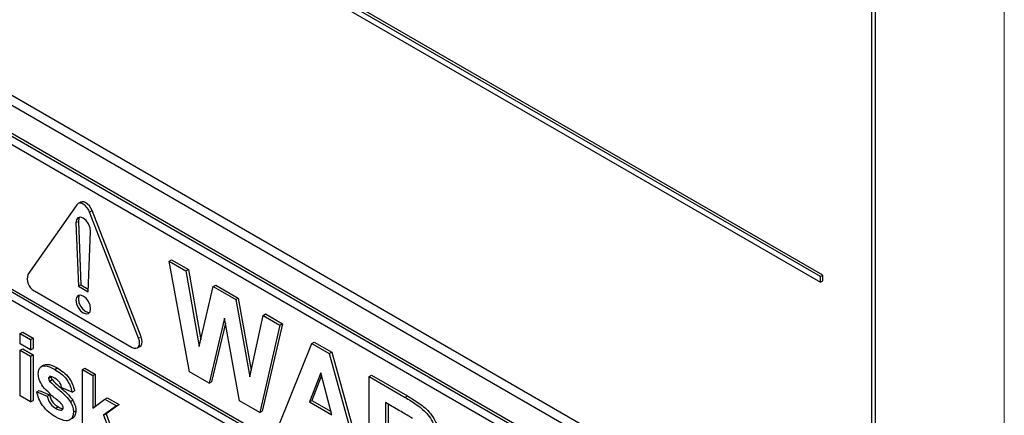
# Paper-space layout 'Blatt4' of a CAD drawing. Header units: millimetres. Extents: x 5 to 418, y 2 to 292.
# Tile 24 of 88: x 145.55 to 151.24, y 153.47 to 155.75. Entities that reach past the tile are written whole.
import ezdxf

# ---------------------------------------------------------------- set-up
doc = ezdxf.new("R2010")
doc.units = ezdxf.units.MM

psp = doc.layouts.new('Blatt4')

# ---------------------------------------------------------------- linework, layer by layer
at = {"color": 7, "linetype": 'Continuous', "lineweight": 18}
for p, q in [((151.2386, 146.124), (151.2386, 159.7878)), ((145.9554, 154.6419), (145.9696, 154.6501)), ((145.8763, 154.5792), (145.8905, 154.5874)), ((146.2383, 153.9129), (146.2524, 153.9211)), ((147.7771, 153.5716), (147.7912, 153.5798))]:
    psp.add_line(p, q, dxfattribs=at)
at = {"color": 7, "linetype": 'Continuous', "lineweight": 25}
for p, q in [((150.4734, 152.6123), (150.4734, 159.1446)), ((150.4937, 152.5423), (150.4937, 159.1563)), ((150.1765, 154.2698), (143.3882, 158.1886)), ((150.1906, 154.278), (143.4024, 158.1968)), ((143.3882, 158.1559), (150.1765, 154.2372)), ((143.2105, 156.5835), (150.3523, 152.4606)), ((143.261, 156.6127), (150.332, 152.5306)), ((150.3028, 152.3096), (143.2317, 156.3916)), ((150.3169, 152.3177), (143.2458, 156.3998)), ((150.3028, 152.2606), (145.0419, 155.2976)), ((145.9028, 154.6987), (145.8887, 154.6906)), ((145.882, 154.6843), (145.5991, 154.2819)), ((146.2383, 153.9129), (145.9554, 154.6419)), ((146.2524, 153.9211), (145.9696, 154.6501)), ((145.8905, 154.5874), (145.9046, 154.2222)), ((145.8763, 154.5792), (145.8904, 154.214)), ((145.947, 154.1814), (145.9611, 154.5303)), ((145.0419, 154.4485), (150.4018, 151.3543)), ((145.056, 154.4567), (150.4018, 151.3707)), ((150.4018, 151.3054), (145.0419, 154.3995)), ((146.4137, 154.3587), (146.4278, 154.3669)), ((146.5322, 153.7188), (146.4137, 154.3587)), ((146.4137, 154.3587), (146.5112, 154.3024)), ((146.4278, 154.3669), (146.5254, 154.3106)), ((146.5112, 154.3024), (146.5254, 154.3106)), ((146.5112, 154.3024), (146.5882, 153.8654)), ((146.5254, 154.3106), (146.5971, 153.9032)), ((150.1765, 154.2698), (150.1906, 154.278)), ((150.1765, 154.2372), (150.1765, 154.2698)), ((150.1765, 154.2372), (150.1906, 154.2453)), ((150.1906, 154.2453), (150.1906, 154.278)), ((145.6359, 154.1872), (146.2015, 153.8606)), ((145.8904, 154.214), (145.9046, 154.2222)), ((145.8904, 154.214), (145.947, 154.1814)), ((145.9046, 154.2222), (145.9476, 154.1973)), ((146.5882, 153.8654), (146.6696, 154.211)), ((146.6696, 154.211), (146.6837, 154.2192)), ((146.6696, 154.211), (146.7995, 154.136)), ((146.6837, 154.2192), (146.8136, 154.1442)), ((146.7995, 154.136), (146.8136, 154.1442)), ((146.7995, 154.136), (146.8801, 153.6902)), ((146.8136, 154.1442), (146.8886, 153.7296)), ((146.7341, 154.0295), (146.6456, 153.6533)), ((146.8204, 153.5524), (146.7341, 154.0295)), ((146.8801, 153.6902), (146.9568, 154.0452)), ((146.9568, 154.0452), (146.971, 154.0533)), ((146.9568, 154.0452), (147.0546, 153.9887)), ((146.971, 154.0533), (147.0687, 153.9969)), ((146.7394, 154.0001), (146.6597, 153.6614)), ((147.0546, 153.9887), (146.9383, 153.4843)), ((147.0687, 153.9969), (146.9524, 153.4925)), ((147.0546, 153.9887), (147.0687, 153.9969)), ((145.5546, 153.9401), (145.5688, 153.9483)), ((145.5546, 153.9401), (145.6145, 153.9056)), ((145.5546, 153.8802), (145.5546, 153.9401)), ((145.5688, 153.9483), (145.6286, 153.9137)), ((145.6145, 153.9056), (145.6286, 153.9137)), ((145.6145, 153.9056), (145.6145, 153.8457)), ((145.6286, 153.9137), (145.6286, 153.8539)), ((145.6145, 153.8457), (145.5546, 153.8802)), ((145.5546, 153.8434), (145.5688, 153.8516)), ((145.5546, 153.8434), (145.6145, 153.8089)), ((145.5546, 153.5808), (145.5546, 153.8434)), ((145.5688, 153.8516), (145.6286, 153.817)), ((145.6145, 153.8457), (145.6286, 153.8539)), ((146.2315, 153.8577), (146.2457, 153.8658)), ((147.0518, 153.4188), (147.2389, 153.8823)), ((147.2389, 153.8823), (147.2531, 153.8905)), ((147.2389, 153.8823), (147.3397, 153.8241)), ((147.2531, 153.8905), (147.3539, 153.8323)), ((145.6145, 153.8089), (145.6286, 153.817)), ((145.6145, 153.8089), (145.6145, 153.5463)), ((145.6286, 153.817), (145.6286, 153.5545)), ((147.3397, 153.8241), (147.3539, 153.8323)), ((147.3397, 153.8241), (147.5277, 153.144)), ((147.3539, 153.8323), (147.5419, 153.1522)), ((145.6914, 153.7577), (145.6755, 153.7486)), ((145.7536, 153.7331), (145.7678, 153.7413)), ((145.9136, 153.7329), (145.9278, 153.741)), ((145.9136, 153.3736), (145.9136, 153.7329)), ((145.9136, 153.7329), (145.9735, 153.6983)), ((145.9278, 153.741), (145.9876, 153.7065)), ((145.7182, 153.6816), (145.7323, 153.6898)), ((145.7244, 153.6918), (145.7225, 153.6903)), ((145.724, 153.666), (145.7381, 153.6741)), ((145.9735, 153.6983), (145.9876, 153.7065)), ((145.9735, 153.6983), (145.9735, 153.5091)), ((145.9876, 153.7065), (145.9876, 153.5197)), ((146.6456, 153.6533), (146.5322, 153.7188)), ((147.2898, 153.7137), (147.2249, 153.546)), ((147.2943, 153.697), (147.2391, 153.5542)), ((147.3548, 153.471), (147.2898, 153.7137)), ((147.5694, 153.6916), (147.5835, 153.6997)), ((147.5694, 153.12), (147.5694, 153.6916)), ((147.5694, 153.6916), (147.7771, 153.5716)), ((147.5835, 153.6997), (147.7912, 153.5798)), ((145.8538, 153.6016), (145.794, 153.6269)), ((146.6456, 153.6533), (146.6597, 153.6614)), ((145.6145, 153.5463), (145.5546, 153.5808)), ((145.6504, 153.6039), (145.6645, 153.6121)), ((145.6504, 153.6039), (145.7102, 153.5786)), ((145.6645, 153.6121), (145.7243, 153.5867)), ((145.7102, 153.5786), (145.7243, 153.5867)), ((145.8538, 153.6016), (145.8679, 153.6098)), ((145.9735, 153.5091), (146.0433, 153.5613)), ((146.0433, 153.5613), (146.0574, 153.5695)), ((146.0433, 153.5613), (146.1111, 153.5222)), ((146.0574, 153.5695), (146.1252, 153.5303)), ((145.6145, 153.5463), (145.6286, 153.5545)), ((145.7589, 153.509), (145.773, 153.5172)), ((145.794, 153.4984), (145.7989, 153.5012)), ((145.8435, 153.5474), (145.8576, 153.5556)), ((146.1111, 153.5222), (146.036, 153.4682)), ((146.1252, 153.5303), (146.0501, 153.4763)), ((146.1111, 153.5222), (146.1252, 153.5303)), ((146.9383, 153.4843), (146.8204, 153.5524)), ((147.2249, 153.546), (147.2391, 153.5542)), ((147.2249, 153.546), (147.3548, 153.471)), ((147.2391, 153.5542), (147.3496, 153.4903)), ((147.7455, 153.4946), (147.6646, 153.5413)), ((147.6646, 153.5413), (147.6646, 153.4021)), ((147.6787, 153.5332), (147.6787, 153.4103)), ((145.8618, 153.4859), (145.8759, 153.494)), ((146.036, 153.4682), (146.0501, 153.4763)), ((146.036, 153.4682), (146.1151, 153.2573)), ((146.0501, 153.4763), (146.1292, 153.2655)), ((146.9383, 153.4843), (146.9524, 153.4925))]:
    psp.add_line(p, q, dxfattribs=at)
at = {"color": 7, "linetype": 'Continuous', "lineweight": 25, "flags": 128}
for points in [[(145.9696, 154.6501), (145.9628, 154.6641), (145.9541, 154.677), (145.9438, 154.6878), (145.9328, 154.6958), (145.9219, 154.7004), (145.9116, 154.7015), (145.9028, 154.6987)], [(145.9554, 154.6419), (145.9487, 154.6559), (145.9399, 154.6688), (145.9297, 154.6796), (145.9187, 154.6876), (145.9077, 154.6923), (145.8975, 154.6933), (145.8887, 154.6906), (145.882, 154.6843)], [(145.9611, 154.5303), (145.9584, 154.5512), (145.9494, 154.5731), (145.9354, 154.5924), (145.9187, 154.606), (145.902, 154.6116), (145.888, 154.6085), (145.879, 154.5971), (145.8763, 154.5792)], [(145.8966, 154.6115), (145.8931, 154.6053), (145.8905, 154.5874)], [(145.9611, 154.0834), (145.9579, 154.104), (145.9487, 154.1252), (145.9349, 154.1438), (145.9187, 154.1569), (145.9025, 154.1625), (145.8887, 154.1598), (145.8795, 154.1492), (145.8763, 154.1324), (145.8795, 154.1117), (145.8887, 154.0905), (145.9025, 154.072), (145.9187, 154.0589), (145.9349, 154.0532), (145.9487, 154.0559), (145.9579, 154.0665), (145.9611, 154.0834)], [(145.8966, 154.1624), (145.8936, 154.1574), (145.8904, 154.1405), (145.8936, 154.1199), (145.9028, 154.0987), (145.9166, 154.0801), (145.9328, 154.067), (145.9491, 154.0614), (145.9549, 154.0614)], [(146.2015, 153.8606), (146.2125, 153.856), (146.2228, 153.8549), (146.2315, 153.8577), (146.2383, 153.8639), (146.2425, 153.8733), (146.244, 153.8851), (146.2425, 153.8986), (146.2383, 153.9129)], [(146.2457, 153.8658), (146.2457, 153.8658), (146.2524, 153.8721), (146.2567, 153.8814), (146.2581, 153.8933), (146.2567, 153.9068), (146.2524, 153.9211)]]:
    psp.add_lwpolyline(points, dxfattribs=at)
at = {"color": 7, "linetype": 'Continuous', "lineweight": 25}
psp.add_arc((145.6739, 154.2564), 0.079, 161.2216, 241.1898, dxfattribs=at)
for points, knots in [([(145.6583, 153.7083), (145.6592, 153.7174), (145.6608, 153.7356), (145.6757, 153.7509), (145.7054, 153.7581), (145.7338, 153.7434), (145.7536, 153.7331)], [0, 0, 0, 0, 0.186756, 0.373549, 0.56049, 1, 1, 1, 1]), ([(145.6915, 153.7575), (145.6977, 153.7598), (145.7192, 153.7674), (145.7476, 153.7521), (145.7678, 153.7413)], [0, 0, 0, 0, 0.290832, 1, 1, 1, 1]), ([(145.7536, 153.7331), (145.7658, 153.7257), (145.7899, 153.7108), (145.8227, 153.6782), (145.8445, 153.6383), (145.8507, 153.6139), (145.8538, 153.6016)], [0, 0, 0, 0, 0.280825, 0.559925, 0.7796804, 1, 1, 1, 1]), ([(145.7678, 153.7413), (145.7799, 153.7338), (145.8041, 153.7189), (145.8368, 153.6864), (145.8586, 153.6465), (145.8648, 153.622), (145.8679, 153.6098)], [0, 0, 0, 0, 0.280825, 0.559925, 0.7796804, 1, 1, 1, 1]), ([(145.6853, 153.6343), (145.6766, 153.6481), (145.6611, 153.6728), (145.6592, 153.6975), (145.6583, 153.7083)], [0, 0, 0, 0, 0.558645, 1, 1, 1, 1]), ([(145.7202, 153.6885), (145.7199, 153.6883), (145.7183, 153.6872), (145.7182, 153.6841), (145.7182, 153.6816)], [0, 0, 0, 0, 0.176554, 1, 1, 1, 1]), ([(145.7182, 153.6816), (145.7186, 153.6786), (145.7192, 153.6733), (145.7225, 153.6682), (145.724, 153.666)], [0, 0, 0, 0, 0.558274, 1, 1, 1, 1]), ([(145.7552, 153.6816), (145.7492, 153.685), (145.7384, 153.6911), (145.7287, 153.6916), (145.7244, 153.6918)], [0, 0, 0, 0, 0.561017, 1, 1, 1, 1]), ([(145.7323, 153.6898), (145.7327, 153.6868), (145.7334, 153.6815), (145.7367, 153.6764), (145.7381, 153.6741)], [0, 0, 0, 0, 0.558274, 1, 1, 1, 1]), ([(145.7381, 153.6741), (145.7517, 153.6607), (145.7742, 153.6384), (145.8067, 153.6118), (145.8338, 153.5868), (145.8497, 153.566), (145.8576, 153.5556)], [0, 0, 0, 0, 0.339607, 0.560063, 0.78038, 1, 1, 1, 1]), ([(145.794, 153.6269), (145.7924, 153.6332), (145.7894, 153.6457), (145.7758, 153.668), (145.763, 153.6764), (145.7552, 153.6816)], [0, 0, 0, 0, 0.2808102, 0.5607583, 1, 1, 1, 1]), ([(145.7776, 153.5478), (145.7598, 153.5623), (145.728, 153.5882), (145.6984, 153.6202), (145.6853, 153.6343)], [0, 0, 0, 0, 0.560705, 1, 1, 1, 1]), ([(145.724, 153.666), (145.7376, 153.6525), (145.7601, 153.6303), (145.7926, 153.6037), (145.8197, 153.5786), (145.8356, 153.5578), (145.8435, 153.5474)], [0, 0, 0, 0, 0.339607, 0.560063, 0.78038, 1, 1, 1, 1]), ([(145.7588, 153.4584), (145.7456, 153.4667), (145.7192, 153.4834), (145.6847, 153.5209), (145.6606, 153.5638), (145.6538, 153.5905), (145.6504, 153.6039)], [0, 0, 0, 0, 0.280651, 0.560003, 0.779956, 1, 1, 1, 1]), ([(145.7102, 153.5786), (145.712, 153.5706), (145.7156, 153.5548), (145.7326, 153.5263), (145.7489, 153.5156), (145.7589, 153.509)], [0, 0, 0, 0, 0.280993, 0.560665, 1, 1, 1, 1]), ([(145.7243, 153.5867), (145.7261, 153.5788), (145.7297, 153.5629), (145.7468, 153.5345), (145.7631, 153.5237), (145.773, 153.5172)], [0, 0, 0, 0, 0.280993, 0.560665, 1, 1, 1, 1]), ([(147.7771, 153.5716), (147.7996, 153.5583), (147.8444, 153.5316), (147.9017, 153.4848), (147.9366, 153.4305), (147.9624, 153.3719), (147.9665, 153.3302), (147.9692, 153.3024)], [0, 0, 0, 0, 0.251138, 0.500538, 0.625743, 0.751054, 1, 1, 1, 1]), ([(147.7912, 153.5798), (147.8137, 153.5664), (147.8585, 153.5397), (147.9158, 153.493), (147.9508, 153.4387), (147.9766, 153.3801), (147.9806, 153.3383), (147.9833, 153.3106)], [0, 0, 0, 0, 0.251138, 0.500538, 0.625743, 0.751054, 1, 1, 1, 1]), ([(145.7589, 153.509), (145.7658, 153.5052), (145.7782, 153.4983), (145.7892, 153.4983), (145.794, 153.4984)], [0, 0, 0, 0, 0.560783, 1, 1, 1, 1]), ([(145.773, 153.5172), (145.78, 153.5131), (145.7898, 153.5075), (145.7985, 153.5072), (145.801, 153.5071)], [0, 0, 0, 0, 0.711845, 1, 1, 1, 1]), ([(145.7976, 153.5273), (145.7941, 153.5316), (145.7878, 153.5393), (145.7807, 153.5452), (145.7776, 153.5478)], [0, 0, 0, 0, 0.558614, 1, 1, 1, 1]), ([(145.7963, 153.5003), (145.7979, 153.5012), (145.8014, 153.5033), (145.8017, 153.5089), (145.8019, 153.512)], [0, 0, 0, 0, 0.44903, 1, 1, 1, 1]), ([(145.8019, 153.512), (145.8017, 153.5148), (145.8014, 153.5198), (145.7988, 153.525), (145.7976, 153.5273)], [0, 0, 0, 0, 0.559319, 1, 1, 1, 1]), ([(145.8435, 153.5474), (145.8496, 153.5356), (145.8605, 153.5145), (145.8614, 153.4946), (145.8618, 153.4859)], [0, 0, 0, 0, 0.558015, 1, 1, 1, 1]), ([(145.8576, 153.5556), (145.8637, 153.5438), (145.8746, 153.5226), (145.8755, 153.5028), (145.8759, 153.494)], [0, 0, 0, 0, 0.558015, 1, 1, 1, 1]), ([(145.8618, 153.4859), (145.8608, 153.4762), (145.8587, 153.4567), (145.8424, 153.4406), (145.8107, 153.4321), (145.7802, 153.4476), (145.7588, 153.4584)], [0, 0, 0, 0, 0.186725, 0.373655, 0.5608, 1, 1, 1, 1]), ([(145.8759, 153.494), (145.8748, 153.4846), (145.8726, 153.4656), (145.8626, 153.4523), (145.8552, 153.4504), (145.855, 153.4504)], [0, 0, 0, 0, 0.493022, 0.986586, 1, 1, 1, 1]), ([(147.8211, 153.4491), (147.807, 153.458), (147.7818, 153.4738), (147.7566, 153.4883), (147.7455, 153.4946)], [0, 0, 0, 0, 0.5599213, 1, 1, 1, 1])]:
    psp.add_open_spline(points, degree=3, knots=knots, dxfattribs=at)

doc.saveas('drawing.dxf')
